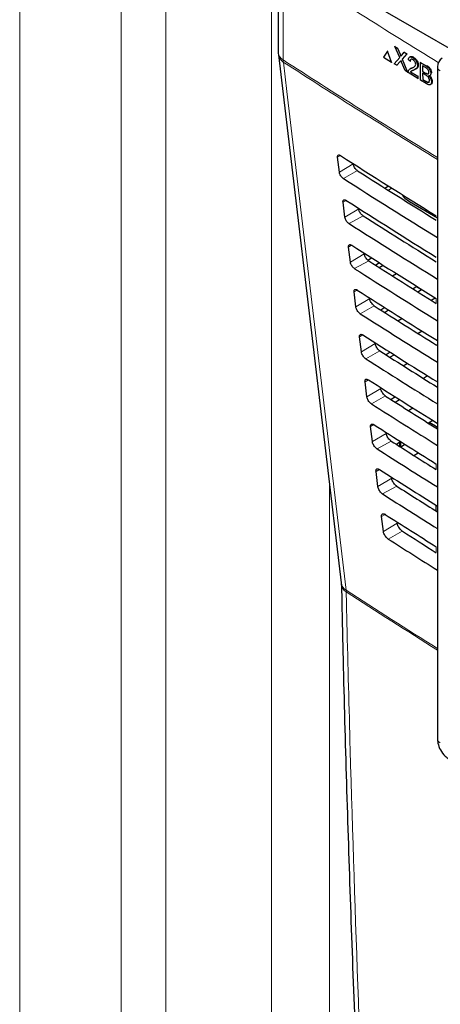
# Paper-space layout 'Blatt4' of a CAD drawing. Header units: millimetres. Extents: x 5 to 418, y 2 to 292.
# Tile 20 of 111: x 108.29 to 115.41, y 179.12 to 195.8. Entities that reach past the tile are written whole.
import ezdxf

# ---------------------------------------------------------------- set-up
doc = ezdxf.new("R2010")
doc.units = ezdxf.units.MM

psp = doc.layouts.new('Blatt4')

# ---------------------------------------------------------------- linework, layer by layer
at = {"color": 7, "linetype": 'Continuous', "lineweight": 18}
for p, q in [((110.768, 159.439), (110.768, 200.081)), ((108.291, 159.028), (108.291, 199.758)), ((110.011, 199.732), (110.011, 159.002)), ((112.553, 199.067), (112.553, 159.373)), ((112.754, 196.736), (112.754, 195.121)), ((114.732, 195.22), (114.74, 195.224)), ((114.736, 195.097), (114.744, 195.101)), ((115.166, 194.899), (115.177, 194.905)), ((115.172, 195.022), (115.183, 195.028)), ((115.174, 194.756), (115.186, 194.761)), ((113.723, 193.502), (113.674, 193.472)), ((113.939, 193.358), (113.705, 193.218)), ((114.012, 193.245), (113.773, 193.112)), ((113.818, 192.742), (113.767, 192.711)), ((114.032, 192.597), (113.798, 192.457)), ((114.107, 192.481), (113.868, 192.348)), ((113.912, 191.982), (113.86, 191.95)), ((114.125, 191.837), (113.891, 191.697)), ((114.201, 191.718), (113.963, 191.585)), ((114.007, 191.222), (113.953, 191.189)), ((114.218, 191.076), (113.984, 190.936)), ((115.346, 190.996), (115.346, 191.078)), ((114.296, 190.954), (114.058, 190.821)), ((114.101, 190.462), (114.046, 190.428)), ((114.311, 190.315), (114.077, 190.175)), ((114.391, 190.19), (114.153, 190.057)), ((114.196, 189.701), (114.139, 189.668)), ((114.405, 189.554), (114.17, 189.414)), ((114.486, 189.427), (114.248, 189.294)), ((114.29, 188.941), (114.232, 188.907)), ((114.498, 188.793), (114.264, 188.653)), ((114.581, 188.663), (114.343, 188.53)), ((114.724, 188.642), (114.724, 188.572)), ((114.744, 188.653), (114.744, 188.564)), ((115.346, 188.18), (115.346, 188.274)), ((114.385, 188.181), (114.326, 188.146)), ((113.539, 170.204), (113.539, 187.903)), ((114.591, 188.032), (114.357, 187.892)), ((114.676, 187.899), (114.438, 187.767)), ((115.364, 187.561), (115.364, 187.464)), ((114.479, 187.421), (114.419, 187.385)), ((114.684, 187.271), (114.45, 187.131)), ((114.771, 187.136), (114.533, 187.003)), ((115.346, 186.772), (115.346, 186.872)), ((113.82, 186.11), (113.818, 186.137))]:
    psp.add_line(p, q, dxfattribs=at)
at = {"color": 7, "linetype": 'Continuous', "lineweight": 25}
for p, q in [((112.669, 196.864), (112.669, 195.249)), ((124.769, 190.004), (113.525, 196.496)), ((112.672, 195.21), (113.734, 186.261)), ((114.521, 195.27), (114.454, 195.169)), ((114.521, 195.27), (114.528, 195.274)), ((114.59, 195.084), (114.521, 195.27)), ((114.646, 195.349), (114.653, 195.353)), ((114.726, 195.161), (114.646, 195.349)), ((114.646, 195.349), (114.688, 195.323)), ((114.688, 195.323), (114.696, 195.327)), ((114.688, 195.323), (114.732, 195.22)), ((114.761, 195.202), (114.803, 195.251)), ((114.846, 195.225), (114.768, 195.134)), ((114.803, 195.251), (114.812, 195.255)), ((114.803, 195.251), (114.846, 195.225)), ((114.846, 195.225), (114.855, 195.229)), ((114.454, 195.169), (114.59, 195.084)), ((114.59, 195.084), (114.597, 195.088)), ((114.635, 195.056), (114.726, 195.161)), ((114.678, 195.03), (114.635, 195.056)), ((114.736, 195.097), (114.678, 195.03)), ((114.819, 194.942), (114.758, 195.086)), ((114.768, 195.134), (114.776, 195.139)), ((114.768, 195.134), (114.861, 194.916)), ((114.905, 195.099), (114.874, 195.123)), ((114.904, 195.175), (114.894, 195.169)), ((114.905, 195.099), (114.914, 195.104)), ((114.952, 195.158), (114.962, 195.163)), ((115.079, 195.079), (115.09, 195.085)), ((115.081, 194.779), (115.079, 195.079)), ((115.079, 195.079), (115.172, 195.022)), ((114.678, 195.03), (114.685, 195.034)), ((114.861, 194.916), (114.819, 194.942)), ((114.861, 194.916), (114.869, 194.921)), ((115.034, 194.809), (114.872, 194.909)), ((114.919, 194.98), (114.909, 194.974)), ((114.912, 194.922), (114.921, 194.927)), ((114.912, 194.922), (115.033, 194.847)), ((114.931, 194.984), (114.941, 194.989)), ((114.985, 194.958), (114.996, 194.964)), ((115.029, 195.028), (115.039, 195.033)), ((115.161, 194.994), (115.114, 195.023)), ((115.114, 195.023), (115.115, 194.931)), ((115.115, 194.931), (115.126, 194.936)), ((115.115, 194.931), (115.166, 194.899)), ((115.17, 194.862), (115.115, 194.896)), ((115.115, 194.896), (115.116, 194.792)), ((115.196, 194.884), (115.207, 194.89)), ((115.208, 194.89), (115.215, 194.89)), ((115.254, 194.893), (115.266, 194.9)), ((115.365, 195.006), (115.365, 183.62)), ((115.033, 194.847), (115.043, 194.852)), ((115.033, 194.847), (115.034, 194.809)), ((115.034, 194.809), (115.044, 194.814)), ((115.174, 194.721), (115.081, 194.779)), ((115.116, 194.792), (115.127, 194.798)), ((115.116, 194.792), (115.174, 194.756)), ((115.196, 194.744), (115.207, 194.75)), ((115.235, 194.854), (115.249, 194.861)), ((115.265, 194.751), (115.277, 194.757)), ((115.243, 194.701), (115.256, 194.708)), ((113.705, 193.218), (113.674, 193.472)), ((114.475, 192.951), (114.537, 192.986)), ((114.531, 192.915), (114.593, 192.951)), ((113.798, 192.457), (113.767, 192.711)), ((114.784, 192.813), (114.799, 192.822)), ((114.891, 192.722), (115.365, 192.448)), ((115.151, 192.572), (115.176, 192.586)), ((115.358, 192.452), (115.365, 192.456)), ((113.891, 191.697), (113.86, 191.95)), ((114.188, 191.728), (114.25, 191.767)), ((114.384, 191.682), (114.322, 191.641)), ((114.38, 191.604), (114.444, 191.644)), ((114.605, 191.461), (114.67, 191.501)), ((115.016, 191.284), (114.953, 191.242)), ((115.012, 191.282), (115.098, 191.232)), ((115.033, 191.192), (115.098, 191.232)), ((113.984, 190.936), (113.953, 191.189)), ((115.259, 191.05), (115.325, 191.091)), ((114.473, 190.925), (114.409, 190.882)), ((114.47, 190.843), (114.537, 190.885)), ((114.696, 190.701), (114.763, 190.742)), ((114.077, 190.175), (114.046, 190.428)), ((115.105, 190.527), (115.04, 190.484)), ((114.563, 190.168), (114.496, 190.124)), ((114.56, 190.083), (114.63, 190.126)), ((114.786, 189.94), (114.856, 189.983)), ((115.195, 189.77), (115.127, 189.725)), ((114.17, 189.414), (114.139, 189.668)), ((114.653, 189.411), (114.584, 189.365)), ((114.651, 189.322), (114.723, 189.367)), ((114.876, 189.179), (114.948, 189.224)), ((114.264, 188.653), (114.232, 188.907)), ((115.285, 189.013), (115.214, 188.966)), ((115.334, 188.914), (115.228, 188.975)), ((114.743, 188.654), (114.671, 188.606)), ((114.74, 188.652), (114.74, 188.562)), ((114.741, 188.562), (114.815, 188.608)), ((114.966, 188.419), (115.041, 188.465)), ((114.357, 187.892), (114.326, 188.146)), ((115.34, 187.577), (115.34, 187.479)), ((114.45, 187.131), (114.419, 187.385))]:
    psp.add_line(p, q, dxfattribs=at)
at = {"color": 7, "linetype": 'Continuous', "lineweight": 18, "flags": 128}
psp.add_lwpolyline([(112.756, 195.086), (112.815, 194.585), (113.053, 192.579), (113.818, 186.137)], dxfattribs=at)
at = {"color": 7, "linetype": 'Continuous', "lineweight": 18}
for centre, radius, start, end in [((192.403, 319.817), 146.605, 237.0921, 238.30656), ((112.829, 195.262), 0.16, 184.8044, 242.0683), ((112.844, 195.237), 0.175, 188.9521, 239.663), ((192.397, 318.194), 146.595, 237.09208, 238.29968), ((113.024, 195.12), 0.27, 179.8815, 187.3103), ((192.397, 318.155), 146.591, 237.09207, 238.2987), ((115.447, 195.013), 0.0823, 185.0787, 246.2415), ((113.906, 186.288), 0.175, 188.8721, 239.5969), ((113.897, 186.252), 0.162, 184.064, 241.5526), ((192.162, 306.935), 143.979, 237.03446, 237.76528), ((192.12, 306.839), 143.898, 237.03406, 237.76451), ((115.445, 183.625), 0.0801, 184.1293, 247.1908)]:
    psp.add_arc(centre, radius, start, end, dxfattribs=at)
at = {"color": 7, "linetype": 'Continuous', "lineweight": 25}
for centre, radius, start, end in [((113.002, 195.249), 0.333, 180, 186.7694), ((115.532, 195.006), 0.167, 120.8709, 180)]:
    psp.add_arc(centre, radius, start, end, dxfattribs=at)
for centre, major_axis, ratio, start_param, end_param in [((237.408, 260.542), (166.862, 2.568), 0.587275, 3.868493, 3.88285), ((236.859, 255.069), (165.682, -2.461), 0.567125, 3.885601, 3.897521), ((236.858, 255.069), (166.018, -2.466), 0.567125, 3.885702, 3.899882), ((237.408, 259.726), (166.728, 2.566), 0.587275, 3.868453, 3.881991), ((115.245, 192.919), (0.5, -0.007), 0.567125, 3.439115, 3.935417), ((236.859, 254.253), (165.548, -2.459), 0.567125, 3.885561, 3.896647), ((236.859, 254.253), (165.884, -2.464), 0.567125, 3.885662, 3.899014), ((237.408, 258.909), (166.595, 2.564), 0.587275, 3.868413, 3.88113), ((236.859, 253.436), (165.414, -2.457), 0.567125, 3.88552, 3.89577), ((236.859, 253.436), (165.751, -2.462), 0.567125, 3.885622, 3.898143), ((237.408, 258.092), (166.461, 2.561), 0.587275, 3.868373, 3.880439), ((236.86, 252.62), (165.281, -2.455), 0.567125, 3.88548, 3.894927), ((236.859, 252.62), (165.617, -2.46), 0.567125, 3.885581, 3.89727), ((237.407, 257.276), (166.327, 2.559), 0.587275, 3.868333, 3.879574), ((115.098, 190.416), (0.333, -0.005), 0.567125, 5.558573, 5.651501), ((236.859, 251.803), (165.483, -2.458), 0.567125, 3.885541, 3.896395), ((236.86, 251.804), (165.147, -2.453), 0.567125, 3.885439, 3.894186), ((237.407, 256.459), (166.193, 2.557), 0.587275, 3.868293, 3.878706), ((236.86, 250.987), (165.013, -2.451), 0.567125, 3.885399, 3.893303), ((236.86, 250.987), (165.349, -2.456), 0.567125, 3.885501, 3.895518), ((237.407, 255.642), (166.059, 2.555), 0.587275, 3.868253, 3.877661), ((115.098, 188.783), (0.333, -0.005), 0.567125, 0.648536, 0.793824), ((236.86, 250.171), (164.879, -2.449), 0.567125, 3.885358, 3.892241), ((236.86, 250.171), (165.215, -2.454), 0.567125, 3.88546, 3.894638), ((237.407, 254.826), (165.926, 2.553), 0.587275, 3.868213, 3.876956), ((236.861, 249.354), (164.745, -2.447), 0.567125, 3.885318, 3.891522), ((236.86, 249.354), (165.082, -2.452), 0.567125, 3.88542, 3.893756), ((237.406, 254.009), (165.792, 2.551), 0.587275, 3.868173, 3.875914), ((236.861, 248.538), (164.612, -2.445), 0.567125, 3.885277, 3.890463), ((236.86, 248.538), (164.948, -2.45), 0.567125, 3.885379, 3.892872)]:
    psp.add_ellipse(centre, major_axis=major_axis, ratio=ratio, start_param=start_param, end_param=end_param, dxfattribs=at)
for points, knots in [([(114.732, 195.22), (114.735, 195.213), (114.739, 195.203), (114.743, 195.191), (114.744, 195.186), (114.745, 195.183)], [0, 0, 0, 0, 0.561277, 0.781763, 1, 1, 1, 1]), ([(114.747, 195.11), (114.745, 195.108), (114.741, 195.103), (114.738, 195.099), (114.736, 195.097)], [0, 0, 0, 0, 0.560002, 1, 1, 1, 1]), ([(114.745, 195.183), (114.748, 195.187), (114.753, 195.193), (114.758, 195.199), (114.761, 195.202)], [0, 0, 0, 0, 0.56, 1, 1, 1, 1]), ([(114.758, 195.086), (114.756, 195.091), (114.752, 195.099), (114.749, 195.107), (114.747, 195.11)], [0, 0, 0, 0, 0.56, 1, 1, 1, 1]), ([(114.874, 195.123), (114.875, 195.135), (114.879, 195.159), (114.9, 195.176), (114.926, 195.173), (114.944, 195.163), (114.952, 195.158)], [0, 0, 0, 0, 0.280235, 0.558893, 0.779132, 1, 1, 1, 1]), ([(114.952, 195.124), (114.945, 195.128), (114.931, 195.135), (114.915, 195.132), (114.906, 195.118), (114.906, 195.106), (114.905, 195.099)], [0, 0, 0, 0, 0.2804101, 0.559489, 0.7793747, 1, 1, 1, 1]), ([(114.909, 195.175), (114.911, 195.176), (114.918, 195.183), (114.939, 195.179), (114.956, 195.169), (114.965, 195.165)], [0, 0, 0, 0, 0.160905, 0.579855, 1, 1, 1, 1]), ([(114.931, 194.984), (114.947, 194.991), (114.969, 195), (114.993, 195.02), (114.996, 195.038), (114.997, 195.047)], [0, 0, 0, 0, 0.561313, 0.781386, 1, 1, 1, 1]), ([(114.952, 195.158), (114.963, 195.151), (114.985, 195.136), (115.01, 195.099), (115.026, 195.06), (115.028, 195.039), (115.029, 195.028)], [0, 0, 0, 0, 0.280482, 0.559644, 0.779749, 1, 1, 1, 1]), ([(114.997, 195.047), (114.996, 195.056), (114.995, 195.072), (114.982, 195.096), (114.967, 195.114), (114.957, 195.121), (114.952, 195.124)], [0, 0, 0, 0, 0.27908, 0.558612, 0.779043, 1, 1, 1, 1]), ([(114.965, 195.165), (114.975, 195.157), (114.997, 195.142), (115.023, 195.105), (115.039, 195.067), (115.04, 195.045), (115.041, 195.035)], [0, 0, 0, 0, 0.280482, 0.559644, 0.779749, 1, 1, 1, 1]), ([(114.872, 194.909), (114.872, 194.914), (114.872, 194.923), (114.874, 194.931), (114.875, 194.934)], [0, 0, 0, 0, 0.5599563, 1, 1, 1, 1]), ([(114.875, 194.934), (114.879, 194.943), (114.886, 194.958), (114.901, 194.97), (114.916, 194.978), (114.926, 194.982), (114.931, 194.984)], [0, 0, 0, 0, 0.339411, 0.559525, 0.779752, 1, 1, 1, 1]), ([(114.961, 194.948), (114.955, 194.945), (114.946, 194.942), (114.932, 194.936), (114.921, 194.931), (114.915, 194.925), (114.912, 194.922)], [0, 0, 0, 0, 0.340038, 0.560063, 0.78009, 1, 1, 1, 1]), ([(114.923, 194.981), (114.924, 194.982), (114.931, 194.986), (114.938, 194.989), (114.944, 194.991)], [0, 0, 0, 0, 0.284262, 1, 1, 1, 1]), ([(115.029, 195.028), (115.027, 195.015), (115.024, 194.988), (114.998, 194.963), (114.975, 194.953), (114.961, 194.948)], [0, 0, 0, 0, 0.278741, 0.558834, 1, 1, 1, 1]), ([(115.041, 195.035), (115.04, 195.021), (115.036, 194.995), (115.018, 194.976), (115.004, 194.969), (114.998, 194.967)], [0, 0, 0, 0, 0.383045, 0.767945, 1, 1, 1, 1]), ([(115.219, 194.911), (115.218, 194.92), (115.217, 194.933), (115.21, 194.951), (115.193, 194.976), (115.175, 194.986), (115.161, 194.994)], [0, 0, 0, 0, 0.249512, 0.375019, 0.500244, 1, 1, 1, 1]), ([(115.166, 194.899), (115.171, 194.895), (115.182, 194.889), (115.191, 194.886), (115.196, 194.884)], [0, 0, 0, 0, 0.560393, 1, 1, 1, 1]), ([(115.172, 195.022), (115.183, 195.015), (115.205, 195), (115.233, 194.966), (115.25, 194.926), (115.253, 194.904), (115.254, 194.893)], [0, 0, 0, 0, 0.281116, 0.560026, 0.780112, 1, 1, 1, 1]), ([(115.184, 195.028), (115.195, 195.021), (115.217, 195.007), (115.246, 194.972), (115.263, 194.933), (115.265, 194.911), (115.266, 194.9)], [0, 0, 0, 0, 0.281116, 0.560026, 0.780112, 1, 1, 1, 1]), ([(115.196, 194.884), (115.2, 194.883), (115.207, 194.882), (115.218, 194.891), (115.219, 194.903), (115.219, 194.911)], [0, 0, 0, 0, 0.280869, 0.561063, 1, 1, 1, 1]), ([(115.254, 194.893), (115.253, 194.886), (115.252, 194.871), (115.24, 194.854), (115.226, 194.852), (115.217, 194.851)], [0, 0, 0, 0, 0.280336, 0.5608, 1, 1, 1, 1]), ([(115.23, 194.773), (115.229, 194.782), (115.228, 194.796), (115.219, 194.815), (115.203, 194.841), (115.184, 194.853), (115.17, 194.862)], [0, 0, 0, 0, 0.249802, 0.375546, 0.501154, 1, 1, 1, 1]), ([(115.174, 194.756), (115.178, 194.753), (115.185, 194.749), (115.192, 194.745), (115.196, 194.744)], [0, 0, 0, 0, 0.5600993, 1, 1, 1, 1]), ([(115.265, 194.751), (115.264, 194.741), (115.262, 194.722), (115.251, 194.703), (115.222, 194.694), (115.194, 194.71), (115.174, 194.721)], [0, 0, 0, 0, 0.187143, 0.374319, 0.560786, 1, 1, 1, 1]), ([(115.196, 194.744), (115.201, 194.742), (115.212, 194.739), (115.223, 194.745), (115.229, 194.757), (115.229, 194.768), (115.23, 194.773)], [0, 0, 0, 0, 0.28029, 0.559018, 0.779402, 1, 1, 1, 1]), ([(115.208, 194.75), (115.213, 194.748), (115.222, 194.745), (115.227, 194.749), (115.229, 194.75)], [0, 0, 0, 0, 0.680707, 1, 1, 1, 1]), ([(115.217, 194.851), (115.225, 194.844), (115.239, 194.829), (115.254, 194.8), (115.263, 194.773), (115.264, 194.758), (115.265, 194.751)], [0, 0, 0, 0, 0.280211, 0.55967, 0.779709, 1, 1, 1, 1]), ([(115.237, 194.849), (115.242, 194.844), (115.254, 194.832), (115.267, 194.807), (115.276, 194.78), (115.276, 194.765), (115.277, 194.757)], [0, 0, 0, 0, 0.200074, 0.510646, 0.755183, 1, 1, 1, 1]), ([(115.277, 194.757), (115.276, 194.748), (115.275, 194.729), (115.266, 194.712), (115.258, 194.71), (115.256, 194.71)], [0, 0, 0, 0, 0.433585, 0.867246, 1, 1, 1, 1]), ([(113.674, 193.472), (113.673, 193.475), (113.672, 193.485), (113.675, 193.5), (113.685, 193.51), (113.701, 193.512), (113.715, 193.507), (113.723, 193.502), (113.725, 193.501)], [0, 0, 0, 0, 0.085053, 0.301991, 0.519612, 0.736769, 0.952234, 1, 1, 1, 1]), ([(113.773, 193.112), (113.77, 193.114), (113.761, 193.12), (113.745, 193.135), (113.727, 193.159), (113.713, 193.186), (113.706, 193.206), (113.705, 193.216), (113.705, 193.218)], [0, 0, 0, 0, 0.081983, 0.294147, 0.505651, 0.717552, 0.931033, 1, 1, 1, 1]), ([(114.012, 193.245), (114.009, 193.247), (113.998, 193.254), (113.981, 193.271), (113.962, 193.297), (113.947, 193.325), (113.941, 193.345), (113.939, 193.356), (113.939, 193.358)], [0, 0, 0, 0, 0.0901461, 0.3022678, 0.513764, 0.7257054, 0.9392596, 1, 1, 1, 1]), ([(113.767, 192.711), (113.766, 192.714), (113.765, 192.725), (113.769, 192.74), (113.779, 192.751), (113.795, 192.752), (113.809, 192.747), (113.818, 192.742), (113.819, 192.741)], [0, 0, 0, 0, 0.088537, 0.305494, 0.523121, 0.740262, 0.955696, 1, 1, 1, 1]), ([(114.107, 192.481), (114.103, 192.484), (114.093, 192.491), (114.075, 192.508), (114.055, 192.535), (114.04, 192.563), (114.034, 192.585), (114.032, 192.595), (114.032, 192.597)], [0, 0, 0, 0, 0.093114, 0.305221, 0.516715, 0.728672, 0.942253, 1, 1, 1, 1]), ([(113.868, 192.348), (113.865, 192.35), (113.855, 192.357), (113.839, 192.373), (113.82, 192.397), (113.806, 192.424), (113.8, 192.445), (113.798, 192.455), (113.798, 192.457)], [0, 0, 0, 0, 0.085359, 0.297505, 0.509006, 0.720923, 0.934434, 1, 1, 1, 1]), ([(113.86, 191.95), (113.86, 191.953), (113.859, 191.965), (113.862, 191.98), (113.873, 191.991), (113.889, 191.993), (113.904, 191.987), (113.912, 191.982), (113.914, 191.981)], [0, 0, 0, 0, 0.091841, 0.308817, 0.526449, 0.743575, 0.95898, 1, 1, 1, 1]), ([(114.201, 191.718), (114.198, 191.72), (114.187, 191.727), (114.169, 191.746), (114.149, 191.773), (114.134, 191.802), (114.127, 191.824), (114.125, 191.834), (114.125, 191.837)], [0, 0, 0, 0, 0.09594, 0.308034, 0.519526, 0.731498, 0.945105, 1, 1, 1, 1]), ([(113.963, 191.585), (113.96, 191.587), (113.95, 191.594), (113.933, 191.61), (113.914, 191.635), (113.899, 191.663), (113.893, 191.684), (113.891, 191.694), (113.891, 191.697)], [0, 0, 0, 0, 0.0885636, 0.3006931, 0.5121907, 0.724124, 0.9376639, 1, 1, 1, 1]), ([(113.953, 191.189), (113.953, 191.193), (113.952, 191.204), (113.955, 191.22), (113.966, 191.231), (113.983, 191.233), (113.998, 191.227), (114.007, 191.222), (114.008, 191.221)], [0, 0, 0, 0, 0.094979, 0.311974, 0.52961, 0.746722, 0.962099, 1, 1, 1, 1]), ([(114.296, 190.954), (114.293, 190.956), (114.282, 190.964), (114.263, 190.983), (114.242, 191.011), (114.227, 191.041), (114.22, 191.063), (114.218, 191.074), (114.218, 191.076)], [0, 0, 0, 0, 0.098634, 0.310715, 0.522207, 0.734193, 0.947825, 1, 1, 1, 1]), ([(114.058, 190.821), (114.055, 190.823), (114.044, 190.83), (114.027, 190.847), (114.007, 190.873), (113.993, 190.902), (113.986, 190.923), (113.984, 190.933), (113.984, 190.936)], [0, 0, 0, 0, 0.091609, 0.303723, 0.515218, 0.727167, 0.940735, 1, 1, 1, 1]), ([(114.046, 190.428), (114.046, 190.432), (114.045, 190.444), (114.048, 190.46), (114.06, 190.471), (114.077, 190.473), (114.093, 190.467), (114.101, 190.462), (114.103, 190.461)], [0, 0, 0, 0, 0.097964, 0.314976, 0.532617, 0.749714, 0.965065, 1, 1, 1, 1]), ([(114.391, 190.19), (114.388, 190.193), (114.376, 190.201), (114.357, 190.22), (114.336, 190.249), (114.32, 190.279), (114.313, 190.302), (114.312, 190.313), (114.311, 190.315)], [0, 0, 0, 0, 0.101205, 0.313275, 0.524765, 0.736765, 0.950421, 1, 1, 1, 1]), ([(114.153, 190.057), (114.149, 190.06), (114.139, 190.067), (114.12, 190.085), (114.101, 190.112), (114.086, 190.141), (114.079, 190.162), (114.078, 190.173), (114.077, 190.175)], [0, 0, 0, 0, 0.094506, 0.306607, 0.5181, 0.730064, 0.943658, 1, 1, 1, 1]), ([(114.139, 189.668), (114.139, 189.672), (114.138, 189.684), (114.142, 189.7), (114.154, 189.712), (114.172, 189.713), (114.187, 189.707), (114.196, 189.701), (114.197, 189.701)], [0, 0, 0, 0, 0.1008064, 0.3178345, 0.5354797, 0.7525636, 0.9678898, 1, 1, 1, 1]), ([(114.486, 189.427), (114.482, 189.429), (114.47, 189.438), (114.45, 189.458), (114.429, 189.487), (114.413, 189.518), (114.406, 189.541), (114.405, 189.552), (114.405, 189.554)], [0, 0, 0, 0, 0.103661, 0.315721, 0.52721, 0.739224, 0.952903, 1, 1, 1, 1]), ([(114.248, 189.294), (114.244, 189.296), (114.233, 189.304), (114.214, 189.322), (114.194, 189.35), (114.179, 189.379), (114.172, 189.401), (114.171, 189.412), (114.17, 189.414)], [0, 0, 0, 0, 0.097267, 0.309354, 0.520846, 0.732825, 0.946444, 1, 1, 1, 1]), ([(114.232, 188.907), (114.232, 188.911), (114.231, 188.923), (114.235, 188.94), (114.247, 188.952), (114.266, 188.953), (114.282, 188.947), (114.291, 188.941), (114.292, 188.941)], [0, 0, 0, 0, 0.103516, 0.32056, 0.538209, 0.75528, 0.970583, 1, 1, 1, 1]), ([(114.581, 188.663), (114.577, 188.666), (114.565, 188.674), (114.544, 188.695), (114.523, 188.725), (114.506, 188.757), (114.5, 188.78), (114.498, 188.791), (114.498, 188.793)], [0, 0, 0, 0, 0.10601, 0.31806, 0.52955, 0.741577, 0.955277, 1, 1, 1, 1]), ([(114.343, 188.53), (114.339, 188.533), (114.328, 188.54), (114.308, 188.559), (114.288, 188.588), (114.272, 188.618), (114.265, 188.64), (114.264, 188.651), (114.264, 188.653)], [0, 0, 0, 0, 0.0998996, 0.3119756, 0.5234662, 0.7354592, 0.9491028, 1, 1, 1, 1]), ([(114.326, 188.146), (114.325, 188.15), (114.324, 188.163), (114.328, 188.18), (114.341, 188.192), (114.36, 188.193), (114.376, 188.187), (114.385, 188.181), (114.386, 188.181)], [0, 0, 0, 0, 0.106103, 0.323161, 0.540814, 0.757873, 0.973154, 1, 1, 1, 1]), ([(114.438, 187.767), (114.434, 187.769), (114.422, 187.777), (114.402, 187.797), (114.381, 187.826), (114.365, 187.857), (114.359, 187.879), (114.357, 187.89), (114.357, 187.892)], [0, 0, 0, 0, 0.102414, 0.314479, 0.525969, 0.737976, 0.951642, 1, 1, 1, 1]), ([(114.676, 187.899), (114.672, 187.902), (114.659, 187.911), (114.638, 187.932), (114.616, 187.963), (114.6, 187.996), (114.593, 188.019), (114.591, 188.03), (114.591, 188.032)], [0, 0, 0, 0, 0.108259, 0.3203, 0.531789, 0.743829, 0.957551, 1, 1, 1, 1]), ([(114.419, 187.385), (114.418, 187.39), (114.417, 187.403), (114.422, 187.42), (114.435, 187.432), (114.454, 187.434), (114.471, 187.427), (114.48, 187.421), (114.481, 187.421)], [0, 0, 0, 0, 0.108574, 0.325646, 0.543303, 0.76035, 0.97561, 1, 1, 1, 1]), ([(114.771, 187.136), (114.767, 187.139), (114.754, 187.148), (114.732, 187.17), (114.71, 187.201), (114.693, 187.234), (114.686, 187.258), (114.684, 187.27), (114.684, 187.271)], [0, 0, 0, 0, 0.110414, 0.322446, 0.533936, 0.745989, 0.95973, 1, 1, 1, 1]), ([(114.533, 187.003), (114.529, 187.006), (114.516, 187.014), (114.496, 187.034), (114.475, 187.064), (114.459, 187.095), (114.452, 187.118), (114.45, 187.129), (114.45, 187.131)], [0, 0, 0, 0, 0.104817, 0.316872, 0.528361, 0.740382, 0.954071, 1, 1, 1, 1]), ([(113.734, 186.258), (113.734, 186.256), (113.735, 186.25), (113.735, 186.237), (113.735, 186.229)], [0, 0, 0, 0, 0.3693899, 1, 1, 1, 1]), ([(113.74, 186.24), (113.747, 185.901), (113.782, 184.161), (113.879, 181.044), (114.036, 176.892), (114.208, 173.15), (114.342, 170.803), (114.398, 169.822)], [0, 0, 0, 0, 0.0612246, 0.3135931, 0.5660969, 0.8186987, 1, 1, 1, 1]), ([(115.365, 183.62), (115.367, 183.594), (115.371, 183.529), (115.414, 183.424), (115.483, 183.328), (115.542, 183.288), (115.566, 183.271)], [0, 0, 0, 0, 0.187821, 0.477899, 0.78076, 1, 1, 1, 1])]:
    psp.add_open_spline(points, degree=3, knots=knots, dxfattribs=at)
at = {"color": 7, "linetype": 'Continuous', "lineweight": 18}
psp.add_open_spline([(113.82, 186.11), (113.824, 185.931), (113.845, 185.037), (113.943, 181.292), (114.136, 175.981), (114.382, 171.436), (114.476, 169.691)], degree=3, knots=[0, 0, 0, 0, 0.032288, 0.161438, 0.678067, 1, 1, 1, 1], dxfattribs=at)

doc.saveas('drawing.dxf')
